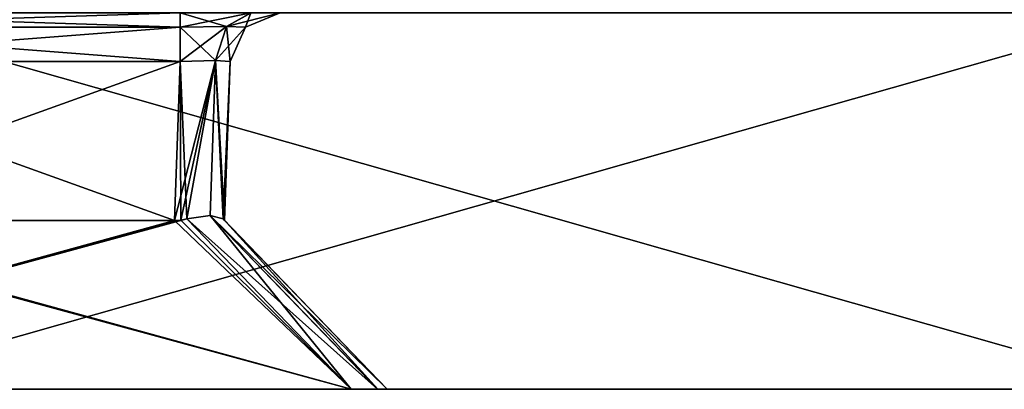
# Model space of a CAD drawing. Header units: millimetres. Extents: x -18.9 to 18.9, y -8.8 to 39.
# Tile 42 of 256: x 6.6 to 10.5, y -8.8 to -7.3. Entities that reach past the tile are written whole.
import ezdxf

# ---------------------------------------------------------------- set-up
doc = ezdxf.new("R2010")
doc.units = ezdxf.units.MM
doc.header["$LTSCALE"] = 65.185185
for name, color, linetype in [('2171', 7, 'CONTINUOUS'), ('2181', 7, 'CONTINUOUS'), ('2182', 7, 'CONTINUOUS'), ('2191', 7, 'CONTINUOUS'), ('2192', 7, 'CONTINUOUS'), ('2193', 7, 'CONTINUOUS'), ('2196', 7, 'CONTINUOUS'), ('2197', 7, 'CONTINUOUS'), ('2198', 7, 'CONTINUOUS'), ('2203', 7, 'CONTINUOUS'), ('2204', 7, 'CONTINUOUS'), ('2211', 7, 'CONTINUOUS'), ('2212', 7, 'CONTINUOUS'), ('2227', 7, 'CONTINUOUS'), ('2228', 7, 'CONTINUOUS'), ('2229', 7, 'CONTINUOUS'), ('2230', 7, 'CONTINUOUS'), ('2231', 7, 'CONTINUOUS')]:
    doc.layers.add(name, color=color, linetype=linetype)

msp = doc.modelspace()

# ---------------------------------------------------------------- linework, layer by layer
at = {"layer": '2171', "color": 7, "linetype": 'Continuous'}
for points in [[(-11.138, -8.8, -15.3312), (15.3305, -8.8, -11.1388), (-15.3305, -8.8, -11.1388), (-11.138, -8.8, -15.3312)], [(-15.3305, -8.8, -11.1388), (15.3305, -8.8, -11.1388), (7.9268, -8.8, -8.1957), (-15.3305, -8.8, -11.1388)], [(-15.3305, -8.8, -11.1388), (7.9268, -8.8, -8.1957), (4.7732, -8.8, -8.1957), (-15.3305, -8.8, -11.1388)], [(-11.138, -8.8, 15.3312), (-15.3305, -8.8, 11.1388), (11.138, -8.8, 15.3312), (-11.138, -8.8, 15.3312)], [(11.138, -8.8, 15.3312), (-15.3305, -8.8, 11.1388), (-3.1848, -8.8, 12.0371), (11.138, -8.8, 15.3312)], [(11.138, -8.8, -15.3312), (15.3305, -8.8, -11.1388), (-11.138, -8.8, -15.3312), (11.138, -8.8, -15.3312)], [(-5.8566, -8.8, -18.0222), (11.138, -8.8, -15.3312), (-11.138, -8.8, -15.3312), (-5.8566, -8.8, -18.0222)], [(5.8566, -8.8, 18.0222), (-11.138, -8.8, 15.3312), (11.138, -8.8, 15.3312), (5.8566, -8.8, 18.0222)], [(5.8566, -8.8, -18.0222), (11.138, -8.8, -15.3312), (-5.8566, -8.8, -18.0222), (5.8566, -8.8, -18.0222)], [(3.1848, -8.8, 12.0371), (11.138, -8.8, 15.3312), (-3.1848, -8.8, 12.0371), (3.1848, -8.8, 12.0371)], [(1.0276, -8.8, 5.5502), (18.0226, -8.8, 5.8552), (2.6902, -8.8, 6.7582), (1.0276, -8.8, 5.5502)], [(18.0226, -8.8, 5.8552), (1.0276, -8.8, 5.5502), (4.7732, -8.8, 1.8457), (18.0226, -8.8, 5.8552)], [(18.0226, -8.8, 5.8552), (15.3305, -8.8, 11.1388), (2.6902, -8.8, 6.7582), (18.0226, -8.8, 5.8552)], [(2.6902, -8.8, 6.7582), (15.3305, -8.8, 11.1388), (3.3249, -8.8, 8.7122), (2.6902, -8.8, 6.7582)], [(3.2877, -8.8, 11.9994), (11.138, -8.8, 15.3312), (3.1848, -8.8, 12.0371), (3.2877, -8.8, 11.9994)], [(3.3249, -8.8, 11.897), (11.138, -8.8, 15.3312), (3.2877, -8.8, 11.9994), (3.3249, -8.8, 11.897)], [(15.3305, -8.8, 11.1388), (11.138, -8.8, 15.3312), (3.3249, -8.8, 11.897), (15.3305, -8.8, 11.1388)], [(15.3305, -8.8, 11.1388), (3.3249, -8.8, 11.897), (3.3249, -8.8, 8.7122), (15.3305, -8.8, 11.1388)], [(7.9268, -8.8, 1.8457), (18.0226, -8.8, 5.8552), (4.7732, -8.8, 1.8457), (7.9268, -8.8, 1.8457)], [(15.3305, -8.8, -11.1388), (18.0226, -8.8, -5.8552), (7.9268, -8.8, -8.1957), (15.3305, -8.8, -11.1388)], [(7.9268, -8.8, -8.1957), (18.0226, -8.8, -5.8552), (8.0318, -8.8, -8.1573), (7.9268, -8.8, -8.1957)], [(8.0323, -8.8, 1.8068), (18.0226, -8.8, 5.8552), (7.9268, -8.8, 1.8457), (8.0323, -8.8, 1.8068)], [(8.0318, -8.8, -8.1573), (18.0226, -8.8, -5.8552), (8.0707, -8.8, -8.0518), (8.0318, -8.8, -8.1573)], [(8.0707, -8.8, 1.7018), (18.0226, -8.8, 5.8552), (8.0323, -8.8, 1.8068), (8.0707, -8.8, 1.7018)], [(18.0226, -8.8, -5.8552), (18.95, -8.8), (8.0707, -8.8, -8.0518), (18.0226, -8.8, -5.8552)], [(18.95, -8.8), (18.0226, -8.8, 5.8552), (8.0707, -8.8, 1.7018), (18.95, -8.8)], [(8.0707, -8.8, -8.0518), (18.95, -8.8), (8.0707, -8.8, 1.7018), (8.0707, -8.8, -8.0518)]]:
    msp.add_3dface(points, dxfattribs=at)
at = {"layer": '2181', "color": 7, "linetype": 'Continuous'}
for points in [[(11.138, -8.8, -15.3312), (5.8566, -8.8, -18.0222), (11.138, -7.3, -15.3312), (11.138, -8.8, -15.3312)], [(5.8566, -8.8, -18.0222), (5.8566, -7.3, -18.0222), (11.138, -7.3, -15.3312), (5.8566, -8.8, -18.0222)]]:
    msp.add_3dface(points, dxfattribs=at)
at = {"layer": '2182', "color": 7, "linetype": 'Continuous'}
for points in [[(5.8566, -8.8, 18.0222), (11.138, -8.8, 15.3312), (5.8566, -7.3, 18.0222), (5.8566, -8.8, 18.0222)], [(11.138, -8.8, 15.3312), (11.138, -7.3, 15.3312), (5.8566, -7.3, 18.0222), (11.138, -8.8, 15.3312)]]:
    msp.add_3dface(points, dxfattribs=at)
at = {"layer": '2191', "color": 7, "linetype": 'Continuous'}
for points in [[(7.2212, -8.1273, -7.5461), (7.2434, -7.493, -7.5683), (5.4566, -7.493, -7.5683), (7.2212, -8.1273, -7.5461)], [(5.4788, -8.1273, -7.5461), (7.2212, -8.1273, -7.5461), (5.4566, -7.493, -7.5683), (5.4788, -8.1273, -7.5461)]]:
    msp.add_3dface(points, dxfattribs=at)
at = {"layer": '2192', "color": 7, "linetype": 'Continuous'}
for points in [[(7.4211, -8.1273, 0.9962), (7.4433, -7.493, 1.0184), (7.4433, -7.493, -7.3684), (7.4211, -8.1273, 0.9962)], [(7.4211, -8.1273, -7.3462), (7.4211, -8.1273, 0.9962), (7.4433, -7.493, -7.3684), (7.4211, -8.1273, -7.3462)]]:
    msp.add_3dface(points, dxfattribs=at)
at = {"layer": '2193', "color": 7, "linetype": 'Continuous'}
for points in [[(5.4788, -8.1273, 1.1961), (5.4566, -7.493, 1.2183), (7.2434, -7.493, 1.2183), (5.4788, -8.1273, 1.1961)], [(7.2212, -8.1273, 1.1961), (5.4788, -8.1273, 1.1961), (7.2434, -7.493, 1.2183), (7.2212, -8.1273, 1.1961)]]:
    msp.add_3dface(points, dxfattribs=at)
at = {"layer": '2196', "color": 7, "linetype": 'Continuous'}
for points in [[(4.7732, -8.8, -8.1957), (7.9268, -8.8, -8.1957), (5.4288, -8.121, -7.54), (4.7732, -8.8, -8.1957)], [(5.4288, -8.121, -7.54), (7.9268, -8.8, -8.1957), (5.4537, -8.1257, -7.5446), (5.4288, -8.121, -7.54)], [(7.9268, -8.8, -8.1957), (5.4788, -8.1273, -7.5461), (5.4537, -8.1257, -7.5446), (7.9268, -8.8, -8.1957)], [(7.9268, -8.8, -8.1957), (7.2212, -8.1273, -7.5461), (5.4788, -8.1273, -7.5461), (7.9268, -8.8, -8.1957)], [(7.2212, -8.1273, -7.5461), (7.9268, -8.8, -8.1957), (7.2463, -8.1257, -7.5446), (7.2212, -8.1273, -7.5461)], [(7.2463, -8.1257, -7.5446), (7.9268, -8.8, -8.1957), (7.2712, -8.121, -7.54), (7.2463, -8.1257, -7.5446)]]:
    msp.add_3dface(points, dxfattribs=at)
at = {"layer": '2197', "color": 7, "linetype": 'Continuous'}
for points in [[(7.9268, -8.8, 1.8457), (4.7732, -8.8, 1.8457), (7.2712, -8.121, 1.19), (7.9268, -8.8, 1.8457)], [(7.2712, -8.121, 1.19), (4.7732, -8.8, 1.8457), (7.2463, -8.1257, 1.1946), (7.2712, -8.121, 1.19)], [(4.7732, -8.8, 1.8457), (7.2212, -8.1273, 1.1961), (7.2463, -8.1257, 1.1946), (4.7732, -8.8, 1.8457)], [(4.7732, -8.8, 1.8457), (5.4788, -8.1273, 1.1961), (7.2212, -8.1273, 1.1961), (4.7732, -8.8, 1.8457)]]:
    msp.add_3dface(points, dxfattribs=at)
at = {"layer": '2198', "color": 7, "linetype": 'Continuous'}
for points in [[(7.415, -8.121, -7.3962), (8.0707, -8.8, -8.0518), (7.4196, -8.1257, -7.3713), (7.415, -8.121, -7.3962)], [(7.4196, -8.1257, 1.0213), (8.0707, -8.8, 1.7018), (7.415, -8.121, 1.0462), (7.4196, -8.1257, 1.0213)], [(8.0707, -8.8, -8.0518), (8.0707, -8.8, 1.7018), (7.4196, -8.1257, -7.3713), (8.0707, -8.8, -8.0518)], [(7.4211, -8.1273, 0.9962), (8.0707, -8.8, 1.7018), (7.4196, -8.1257, 1.0213), (7.4211, -8.1273, 0.9962)], [(8.0707, -8.8, 1.7018), (7.4211, -8.1273, -7.3462), (7.4196, -8.1257, -7.3713), (8.0707, -8.8, 1.7018)], [(8.0707, -8.8, 1.7018), (7.4211, -8.1273, 0.9962), (7.4211, -8.1273, -7.3462), (8.0707, -8.8, 1.7018)]]:
    msp.add_3dface(points, dxfattribs=at)
at = {"layer": '2203', "color": 7, "linetype": 'Continuous'}
for points in [[(7.9268, -8.8, 1.8457), (7.2712, -8.121, 1.19), (7.3633, -8.1075, 1.1383), (7.9268, -8.8, 1.8457)], [(8.0323, -8.8, 1.8068), (7.9268, -8.8, 1.8457), (7.3633, -8.1075, 1.1383), (8.0323, -8.8, 1.8068)], [(7.415, -8.121, 1.0462), (8.0323, -8.8, 1.8068), (7.3633, -8.1075, 1.1383), (7.415, -8.121, 1.0462)], [(8.0707, -8.8, 1.7018), (8.0323, -8.8, 1.8068), (7.415, -8.121, 1.0462), (8.0707, -8.8, 1.7018)]]:
    msp.add_3dface(points, dxfattribs=at)
at = {"layer": '2204', "color": 7, "linetype": 'Continuous'}
for points in [[(7.2212, -8.1273, 1.1961), (7.2434, -7.493, 1.2183), (7.3852, -7.4901, 1.1594), (7.2212, -8.1273, 1.1961)], [(7.2463, -8.1257, 1.1946), (7.2212, -8.1273, 1.1961), (7.3852, -7.4901, 1.1594), (7.2463, -8.1257, 1.1946)], [(7.2712, -8.121, 1.19), (7.2463, -8.1257, 1.1946), (7.3852, -7.4901, 1.1594), (7.2712, -8.121, 1.19)], [(7.3633, -8.1075, 1.1383), (7.2712, -8.121, 1.19), (7.3852, -7.4901, 1.1594), (7.3633, -8.1075, 1.1383)], [(7.415, -8.121, 1.0462), (7.3633, -8.1075, 1.1383), (7.3852, -7.4901, 1.1594), (7.415, -8.121, 1.0462)], [(7.4433, -7.493, 1.0184), (7.415, -8.121, 1.0462), (7.3852, -7.4901, 1.1594), (7.4433, -7.493, 1.0184)], [(7.4433, -7.493, 1.0184), (7.4196, -8.1257, 1.0213), (7.415, -8.121, 1.0462), (7.4433, -7.493, 1.0184)], [(7.4433, -7.493, 1.0184), (7.4211, -8.1273, 0.9962), (7.4196, -8.1257, 1.0213), (7.4433, -7.493, 1.0184)]]:
    msp.add_3dface(points, dxfattribs=at)
at = {"layer": '2211', "color": 7, "linetype": 'Continuous'}
for points in [[(7.2434, -7.493, -7.5683), (7.2212, -8.1273, -7.5461), (7.2463, -8.1257, -7.5446), (7.2434, -7.493, -7.5683)], [(7.2434, -7.493, -7.5683), (7.2712, -8.121, -7.54), (7.3844, -7.4901, -7.5102), (7.2434, -7.493, -7.5683)], [(7.2434, -7.493, -7.5683), (7.2463, -8.1257, -7.5446), (7.2712, -8.121, -7.54), (7.2434, -7.493, -7.5683)], [(7.2712, -8.121, -7.54), (7.3633, -8.1075, -7.4883), (7.3844, -7.4901, -7.5102), (7.2712, -8.121, -7.54)], [(7.3633, -8.1075, -7.4883), (7.415, -8.121, -7.3962), (7.3844, -7.4901, -7.5102), (7.3633, -8.1075, -7.4883)], [(7.4211, -8.1273, -7.3462), (7.4433, -7.493, -7.3684), (7.3844, -7.4901, -7.5102), (7.4211, -8.1273, -7.3462)], [(7.4196, -8.1257, -7.3713), (7.4211, -8.1273, -7.3462), (7.3844, -7.4901, -7.5102), (7.4196, -8.1257, -7.3713)], [(7.415, -8.121, -7.3962), (7.4196, -8.1257, -7.3713), (7.3844, -7.4901, -7.5102), (7.415, -8.121, -7.3962)]]:
    msp.add_3dface(points, dxfattribs=at)
at = {"layer": '2212', "color": 7, "linetype": 'Continuous'}
for points in [[(7.2712, -8.121, -7.54), (8.0318, -8.8, -8.1573), (7.3633, -8.1075, -7.4883), (7.2712, -8.121, -7.54)], [(7.9268, -8.8, -8.1957), (8.0318, -8.8, -8.1573), (7.2712, -8.121, -7.54), (7.9268, -8.8, -8.1957)], [(8.0318, -8.8, -8.1573), (8.0707, -8.8, -8.0518), (7.3633, -8.1075, -7.4883), (8.0318, -8.8, -8.1573)], [(8.0707, -8.8, -8.0518), (7.415, -8.121, -7.3962), (7.3633, -8.1075, -7.4883), (8.0707, -8.8, -8.0518)]]:
    msp.add_3dface(points, dxfattribs=at)
at = {"layer": '2227', "color": 7, "linetype": 'Continuous'}
for points in [[(7.2434, -7.3, -7.7681), (5.4566, -7.3, -7.7681), (5.4566, -7.3561, -7.6292), (7.2434, -7.3, -7.7681)], [(7.2434, -7.3, -7.7681), (5.4566, -7.3561, -7.6292), (7.2434, -7.3561, -7.6292), (7.2434, -7.3, -7.7681)], [(5.4566, -7.493, -7.5683), (7.2434, -7.493, -7.5683), (7.2434, -7.3561, -7.6292), (5.4566, -7.493, -7.5683)], [(5.4566, -7.3561, -7.6292), (5.4566, -7.493, -7.5683), (7.2434, -7.3561, -7.6292), (5.4566, -7.3561, -7.6292)]]:
    msp.add_3dface(points, dxfattribs=at)
at = {"layer": '2228', "color": 7, "linetype": 'Continuous'}
for points in [[(7.5254, -7.3, -7.6519), (7.2434, -7.3, -7.7681), (7.4293, -7.3542, -7.5543), (7.5254, -7.3, -7.6519)], [(7.2434, -7.3, -7.7681), (7.2434, -7.3561, -7.6292), (7.4293, -7.3542, -7.5543), (7.2434, -7.3, -7.7681)], [(7.5042, -7.3561, -7.3684), (7.5254, -7.3, -7.6519), (7.4293, -7.3542, -7.5543), (7.5042, -7.3561, -7.3684)], [(7.6431, -7.3, -7.3684), (7.5254, -7.3, -7.6519), (7.5042, -7.3561, -7.3684), (7.6431, -7.3, -7.3684)], [(7.2434, -7.3561, -7.6292), (7.3844, -7.4901, -7.5102), (7.4293, -7.3542, -7.5543), (7.2434, -7.3561, -7.6292)], [(7.2434, -7.493, -7.5683), (7.3844, -7.4901, -7.5102), (7.2434, -7.3561, -7.6292), (7.2434, -7.493, -7.5683)], [(7.3844, -7.4901, -7.5102), (7.4433, -7.493, -7.3684), (7.4293, -7.3542, -7.5543), (7.3844, -7.4901, -7.5102)], [(7.4433, -7.493, -7.3684), (7.5042, -7.3561, -7.3684), (7.4293, -7.3542, -7.5543), (7.4433, -7.493, -7.3684)]]:
    msp.add_3dface(points, dxfattribs=at)
at = {"layer": '2229', "color": 7, "linetype": 'Continuous'}
for points in [[(7.6431, -7.3, 1.0184), (7.6431, -7.3, -7.3684), (7.5042, -7.3561, -7.3684), (7.6431, -7.3, 1.0184)], [(7.5042, -7.3561, 1.0184), (7.6431, -7.3, 1.0184), (7.5042, -7.3561, -7.3684), (7.5042, -7.3561, 1.0184)], [(7.4433, -7.493, -7.3684), (7.4433, -7.493, 1.0184), (7.5042, -7.3561, 1.0184), (7.4433, -7.493, -7.3684)], [(7.4433, -7.493, -7.3684), (7.5042, -7.3561, 1.0184), (7.5042, -7.3561, -7.3684), (7.4433, -7.493, -7.3684)]]:
    msp.add_3dface(points, dxfattribs=at)
at = {"layer": '2230', "color": 7, "linetype": 'Continuous'}
for points in [[(7.2434, -7.3, 1.4181), (7.5269, -7.3, 1.3004), (7.2434, -7.3561, 1.2792), (7.2434, -7.3, 1.4181)], [(7.2434, -7.3561, 1.2792), (7.5269, -7.3, 1.3004), (7.4293, -7.3542, 1.2043), (7.2434, -7.3561, 1.2792)], [(7.5269, -7.3, 1.3004), (7.6431, -7.3, 1.0184), (7.4293, -7.3542, 1.2043), (7.5269, -7.3, 1.3004)], [(7.6431, -7.3, 1.0184), (7.5042, -7.3561, 1.0184), (7.4293, -7.3542, 1.2043), (7.6431, -7.3, 1.0184)], [(7.3852, -7.4901, 1.1594), (7.2434, -7.493, 1.2183), (7.4293, -7.3542, 1.2043), (7.3852, -7.4901, 1.1594)], [(7.2434, -7.493, 1.2183), (7.2434, -7.3561, 1.2792), (7.4293, -7.3542, 1.2043), (7.2434, -7.493, 1.2183)], [(7.5042, -7.3561, 1.0184), (7.3852, -7.4901, 1.1594), (7.4293, -7.3542, 1.2043), (7.5042, -7.3561, 1.0184)], [(7.4433, -7.493, 1.0184), (7.3852, -7.4901, 1.1594), (7.5042, -7.3561, 1.0184), (7.4433, -7.493, 1.0184)]]:
    msp.add_3dface(points, dxfattribs=at)
at = {"layer": '2231', "color": 7, "linetype": 'Continuous'}
for points in [[(5.4566, -7.3, 1.4181), (7.2434, -7.3, 1.4181), (7.2434, -7.3561, 1.2792), (5.4566, -7.3, 1.4181)], [(5.4566, -7.3561, 1.2792), (5.4566, -7.3, 1.4181), (7.2434, -7.3561, 1.2792), (5.4566, -7.3561, 1.2792)], [(7.2434, -7.493, 1.2183), (5.4566, -7.493, 1.2183), (5.4566, -7.3561, 1.2792), (7.2434, -7.493, 1.2183)], [(7.2434, -7.493, 1.2183), (5.4566, -7.3561, 1.2792), (7.2434, -7.3561, 1.2792), (7.2434, -7.493, 1.2183)]]:
    msp.add_3dface(points, dxfattribs=at)

doc.saveas('drawing.dxf')
